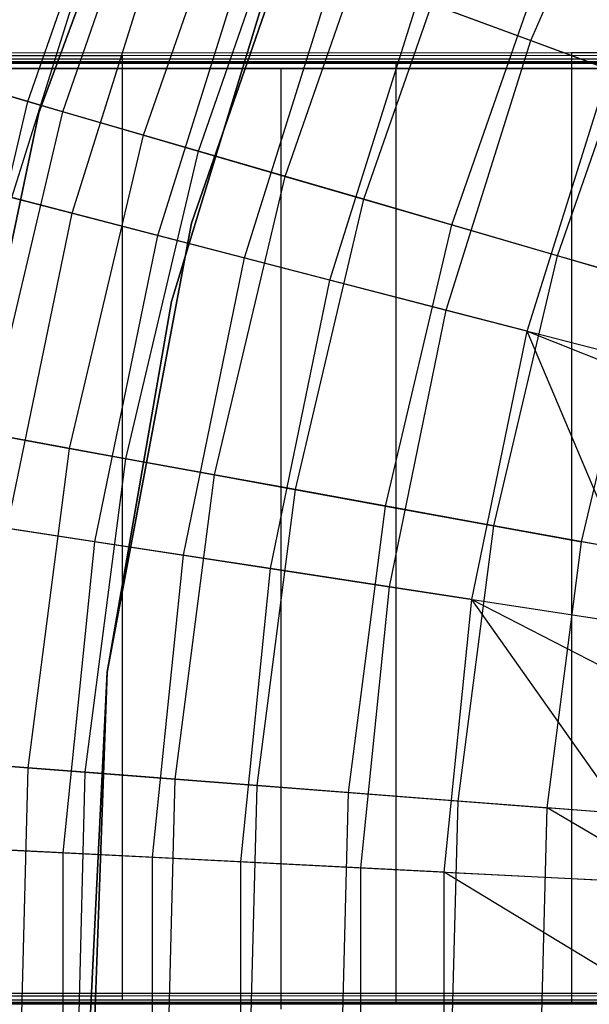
# Model space of a CAD drawing. Extents: x 0.1 to 16.1, y -7 to 7.
# Tile 28 of 108: x 5.4 to 5.9, y 0 to 0.8. Entities that reach past the tile are written whole.
import ezdxf

# ---------------------------------------------------------------- set-up
doc = ezdxf.new("R2010")
doc.units = 0
doc.header["$LTSCALE"] = 2.54
doc.layers.get('0').update_dxf_attribs({"color": 13, "linetype": 'CONTINUOUS'})

# ---------------------------------------------------------------- blocks, each defined once
blk = doc.blocks.new('DROPS_WOOD_C_PM_STL')
at = {"color": 0}
for p, q in [((5.43777, 0.7623, 213.10308), (5.57691, 1.13889, 213.10308)), ((5.57691, 1.13889, 220.70308), (5.43777, 0.7623, 220.70308)), ((5.43777, 0.7623, 213.10308), (5.57691, 1.13889, 213.10308)), ((5.57691, 1.13889, 220.70308), (5.43777, 0.7623, 220.70308)), ((5.42841, 0.77184, 6.15647), (5.52182, 1.04039, 6.15647)), ((5.42841, 0.77184, 6.15647), (5.52182, 1.04039, 6.15647)), ((5.85614, 0.82363, 3.24614), (5.95087, 1.04439, 3.24614)), ((5.85614, 0.82363, 3.24614), (5.95087, 1.04439, 3.24614)), ((5.69507, 1.03544, 213.10308), (5.56739, 0.66842, 213.10308)), ((5.56739, 0.66842, 220.70308), (5.69507, 1.03544, 220.70308)), ((5.56739, 0.66842, 220.70308), (5.69507, 1.03544, 220.70308)), ((5.69507, 1.03544, 213.10308), (5.56739, 0.66842, 213.10308)), ((5.45808, 0.7632, 4.05202), (5.55045, 1.02874, 4.05202)), ((5.45808, 0.7632, 4.05202), (5.55045, 1.02874, 4.05202)), ((5.52669, 0.74323, 6.46962), (5.61664, 1.00183, 6.46962)), ((5.52669, 0.74323, 6.46962), (5.61664, 1.00183, 6.46962)), ((5.57339, 0.72964, 3.78919), (5.6617, 0.9835, 3.78919)), ((5.57339, 0.72964, 3.78919), (5.6617, 0.9835, 3.78919)), ((5.41463, 0.69011, 6.5038), (5.49812, 0.95622, 6.5038)), ((5.41463, 0.69011, 6.5038), (5.49812, 0.95622, 6.5038)), ((5.64714, 0.70817, 6.77425), (5.73285, 0.95457, 6.77425)), ((5.64714, 0.70817, 6.77425), (5.73285, 0.95457, 6.77425)), ((5.46592, 0.67683, 3.74483), (5.5478, 0.93782, 3.74483)), ((5.46592, 0.67683, 3.74483), (5.5478, 0.93782, 3.74483)), ((5.71413, 0.68867, 3.54016), (5.79748, 0.92828, 3.54016)), ((5.71413, 0.68867, 3.54016), (5.79748, 0.92828, 3.54016)), ((5.53884, 0.65795, 6.81545), (5.61845, 0.91166, 6.81545)), ((5.53884, 0.65795, 6.81545), (5.61845, 0.91166, 6.81545)), ((5.64375, 0.90813, 213.38308), (5.55062, 0.60186, 213.38308)), ((5.55062, 0.60186, 213.30308), (5.64375, 0.90813, 213.30308)), ((5.64375, 0.90813, 213.38308), (5.55062, 0.60186, 213.38308)), ((5.55062, 0.60186, 213.30308), (5.64375, 0.90813, 213.30308)), ((5.64375, 0.90813, 220.70308), (5.55062, 0.60186, 220.70308)), ((5.78909, 0.66685, 7.06866), (5.8698, 0.89887, 7.06866)), ((5.78909, 0.66685, 7.06866), (5.8698, 0.89887, 7.06866)), ((5.61259, 0.63886, 3.48698), (5.68988, 0.8852, 3.48698)), ((5.61259, 0.63886, 3.48698), (5.68988, 0.8852, 3.48698)), ((5.68988, 0.8852, 3.48698), (5.85614, 0.82363, 3.24614)), ((5.68988, 0.8852, 3.48698), (5.85614, 0.82363, 3.24614)), ((5.8788, 0.64074, 3.3076), (5.95635, 0.86367, 3.3076)), ((5.8788, 0.64074, 3.3076), (5.95635, 0.86367, 3.3076)), ((5.68524, 0.62005, 7.11665), (5.76026, 0.85914, 7.11665)), ((5.68524, 0.62005, 7.11665), (5.76026, 0.85914, 7.11665)), ((5.92277, 0.79895, 7.40571), (5.76026, 0.85914, 7.11665)), ((5.92277, 0.79895, 7.40571), (5.76026, 0.85914, 7.11665)), ((5.78422, 0.59442, 3.24614), (5.85614, 0.82363, 3.24614)), ((5.78422, 0.59442, 3.24614), (5.85614, 0.82363, 3.24614)), ((5.85614, 0.82363, 3.24614), (6.0448, 0.75376, 3.02487)), ((5.85614, 0.82363, 3.24614), (6.0448, 0.75376, 3.02487)), ((4.96171, 0.8133, 29.99969), (5.8907, 0.81347, 29.67233)), ((4.96171, 0.8133, 29.99969), (5.8907, 0.81347, 29.67233)), ((5.8907, 0.81347, 29.67233), (6.85287, 0.81358, 29.46161)), ((5.8907, 0.81347, 29.67233), (6.85287, 0.81358, 29.46161)), ((5.8907, 0.81347, 29.67233), (5.8907, 0.01347, 29.67192)), ((5.8907, 0.81347, 29.67233), (5.8907, 0.01347, 29.67192)), ((5.8907, 0.80554, 45.06154), (4.96171, 0.80571, 44.73418)), ((5.8907, 0.80554, 45.06154), (4.96171, 0.80571, 44.73418)), ((5.01582, 0.81083, 34.79579), (5.50885, 0.81108, 34.30276)), ((5.01582, 0.81083, 34.79579), (5.50885, 0.81108, 34.30276)), ((5.50885, 0.80792, 40.43111), (5.01582, 0.80818, 39.93809)), ((5.50885, 0.80792, 40.43111), (5.01582, 0.80818, 39.93809)), ((5.08, 0.80445, 17.15506), (5.74128, 0.80445, 16.82578)), ((5.74128, 0.80445, 27.87664), (5.08, 0.80445, 27.54736)), ((5.74128, 0.80445, 27.87664), (5.08, 0.80445, 27.54736)), ((5.08, 0.80445, 17.15506), (5.74128, 0.80445, 16.82578)), ((5.50885, 0.81108, 34.30276), (6.08, 0.81129, 33.90284)), ((5.50885, 0.81108, 34.30276), (6.08, 0.81129, 33.90284)), ((5.50885, 0.01108, 34.30235), (5.50885, 0.81108, 34.30276)), ((5.50885, 0.01108, 34.30235), (5.50885, 0.81108, 34.30276)), ((6.08, 0.80772, 40.83104), (5.50885, 0.80792, 40.43111)), ((5.50885, 0.00792, 40.4307), (5.50885, 0.80792, 40.43111)), ((6.08, 0.80772, 40.83104), (5.50885, 0.80792, 40.43111)), ((5.50885, 0.00792, 40.4307), (5.50885, 0.80792, 40.43111)), ((5.74128, 0.80445, 16.82578), (5.74128, 0.00445, 16.82578)), ((5.74128, 0.80445, 16.82578), (6.43802, 0.80445, 16.58025)), ((5.74128, 0.80445, 16.82578), (5.74128, 0.00445, 16.82578)), ((6.43802, 0.80445, 28.12216), (5.74128, 0.80445, 27.87664)), ((5.74128, 0.80445, 27.87664), (5.74128, 0.00445, 27.87664)), ((5.74128, 0.80445, 27.87664), (5.74128, 0.00445, 27.87664)), ((6.43802, 0.80445, 28.12216), (5.74128, 0.80445, 27.87664)), ((5.74128, 0.80445, 16.82578), (6.43802, 0.80445, 16.58025)), ((6.85287, 0.80543, 45.27226), (5.8907, 0.80554, 45.06154)), ((5.8907, 0.80554, 45.06154), (5.8907, 0.00554, 45.06113)), ((5.8907, 0.80554, 45.06154), (5.8907, 0.00554, 45.06113)), ((6.85287, 0.80543, 45.27226), (5.8907, 0.80554, 45.06154)), ((5.35322, 0.8, 35.18268), (5.64353, 0.8, 34.86422)), ((5.64353, 0.8, 39.8896), (5.35322, 0.8, 39.57114)), ((5.64353, 0.8, 39.8896), (5.35322, 0.8, 39.57114)), ((5.35322, 0.8, 35.18268), (5.64353, 0.8, 34.86422)), ((5.64353, 0.8, 34.86422), (5.64353, 0, 34.86422)), ((5.64353, 0.8, 34.86422), (5.97078, 0.8, 34.58385)), ((5.64353, 0.8, 34.86422), (5.64353, 0, 34.86422)), ((5.97078, 0.8, 40.16997), (5.64353, 0.8, 39.8896)), ((5.64353, 0.8, 39.8896), (5.64353, 0, 39.8896)), ((5.64353, 0.8, 39.8896), (5.64353, 0, 39.8896)), ((5.97078, 0.8, 40.16997), (5.64353, 0.8, 39.8896)), ((5.64353, 0.8, 34.86422), (5.97078, 0.8, 34.58385)), ((5.85301, 0.57661, 7.40571), (5.92277, 0.79895, 7.40571)), ((5.85301, 0.57661, 7.40571), (5.92277, 0.79895, 7.40571)), ((5.35285, 0.79383, 5.83655), (5.42841, 0.77184, 6.15647)), ((5.35285, 0.79383, 5.83655), (5.42841, 0.77184, 6.15647)), ((5.45808, 0.7632, 4.05202), (5.36944, 0.789, 4.32583)), ((5.45808, 0.7632, 4.05202), (5.36944, 0.789, 4.32583)), ((5.3631, 0.49511, 6.15647), (5.42841, 0.77184, 6.15647)), ((5.3631, 0.49511, 6.15647), (5.42841, 0.77184, 6.15647)), ((5.42841, 0.77184, 6.15647), (5.52669, 0.74323, 6.46962)), ((5.42841, 0.77184, 6.15647), (5.52669, 0.74323, 6.46962)), ((5.35493, 0.36946, 213.10308), (5.43777, 0.7623, 213.10308)), ((5.43777, 0.7623, 220.70308), (5.35493, 0.36946, 220.70308)), ((5.35493, 0.36946, 213.10308), (5.43777, 0.7623, 213.10308)), ((5.43777, 0.7623, 220.70308), (5.35493, 0.36946, 220.70308)), ((5.39351, 0.48957, 4.05202), (5.45808, 0.7632, 4.05202)), ((5.39351, 0.48957, 4.05202), (5.45808, 0.7632, 4.05202)), ((5.43777, 0.7623, 213.10308), (5.43777, 0.7623, 220.70308)), ((5.43777, 0.7623, 213.10308), (5.43777, 0.7623, 220.70308)), ((5.57339, 0.72964, 3.78919), (5.45808, 0.7632, 4.05202)), ((5.57339, 0.72964, 3.78919), (5.45808, 0.7632, 4.05202)), ((5.4638, 0.47676, 6.46962), (5.52669, 0.74323, 6.46962)), ((5.4638, 0.47676, 6.46962), (5.52669, 0.74323, 6.46962)), ((5.52669, 0.74323, 6.46962), (5.64714, 0.70817, 6.77425)), ((5.52669, 0.74323, 6.46962), (5.64714, 0.70817, 6.77425)), ((5.51166, 0.46804, 3.78919), (5.57339, 0.72964, 3.78919)), ((5.51166, 0.46804, 3.78919), (5.57339, 0.72964, 3.78919)), ((5.71413, 0.68867, 3.54016), (5.57339, 0.72964, 3.78919)), ((5.71413, 0.68867, 3.54016), (5.57339, 0.72964, 3.78919)), ((5.34577, 0.70794, 4.01692), (5.46592, 0.67683, 3.74483)), ((5.34577, 0.70794, 4.01692), (5.46592, 0.67683, 3.74483)), ((5.58722, 0.45427, 6.77425), (5.64714, 0.70817, 6.77425)), ((5.58722, 0.45427, 6.77425), (5.64714, 0.70817, 6.77425)), ((5.64714, 0.70817, 6.77425), (5.78909, 0.66685, 7.06866)), ((5.64714, 0.70817, 6.77425), (5.78909, 0.66685, 7.06866)), ((5.53884, 0.65795, 6.81545), (5.41463, 0.69011, 6.5038)), ((5.53884, 0.65795, 6.81545), (5.41463, 0.69011, 6.5038)), ((5.65586, 0.44176, 3.54016), (5.71413, 0.68867, 3.54016)), ((5.65586, 0.44176, 3.54016), (5.71413, 0.68867, 3.54016)), ((5.8788, 0.64074, 3.3076), (5.71413, 0.68867, 3.54016)), ((5.8788, 0.64074, 3.3076), (5.71413, 0.68867, 3.54016)), ((5.41085, 0.4089, 3.74483), (5.46592, 0.67683, 3.74483)), ((5.41085, 0.4089, 3.74483), (5.46592, 0.67683, 3.74483)), ((5.46592, 0.67683, 3.74483), (5.61259, 0.63886, 3.48698)), ((5.46592, 0.67683, 3.74483), (5.61259, 0.63886, 3.48698)), ((5.56739, 0.66842, 213.10308), (5.49583, 0.28647, 213.10308)), ((5.49583, 0.28647, 220.70308), (5.56739, 0.66842, 220.70308)), ((5.49583, 0.28647, 220.70308), (5.56739, 0.66842, 220.70308)), ((5.56739, 0.66842, 213.10308), (5.49583, 0.28647, 213.10308)), ((5.56739, 0.66842, 220.70308), (5.56739, 0.66842, 213.10308)), ((5.56739, 0.66842, 220.70308), (5.56739, 0.66842, 213.10308)), ((5.73267, 0.42776, 7.06866), (5.78909, 0.66685, 7.06866)), ((5.73267, 0.42776, 7.06866), (5.78909, 0.66685, 7.06866)), ((5.78909, 0.66685, 7.06866), (5.95175, 0.6195, 7.35122)), ((5.78909, 0.66685, 7.06866), (5.95175, 0.6195, 7.35122)), ((5.48532, 0.39749, 6.81545), (5.53884, 0.65795, 6.81545)), ((5.48532, 0.39749, 6.81545), (5.53884, 0.65795, 6.81545)), ((5.68524, 0.62005, 7.11665), (5.53884, 0.65795, 6.81545)), ((5.68524, 0.62005, 7.11665), (5.53884, 0.65795, 6.81545)), ((5.56062, 0.38596, 3.48698), (5.61259, 0.63886, 3.48698)), ((5.56062, 0.38596, 3.48698), (5.61259, 0.63886, 3.48698)), ((5.61259, 0.63886, 3.48698), (5.78422, 0.59442, 3.24614)), ((5.61259, 0.63886, 3.48698), (5.78422, 0.59442, 3.24614)), ((5.82459, 0.41101, 3.3076), (5.8788, 0.64074, 3.3076)), ((5.82459, 0.41101, 3.3076), (5.8788, 0.64074, 3.3076)), ((6.06564, 0.58635, 3.09397), (5.8788, 0.64074, 3.3076)), ((6.06564, 0.58635, 3.09397), (5.8788, 0.64074, 3.3076)), ((5.6348, 0.37459, 7.11665), (5.68524, 0.62005, 7.11665)), ((5.6348, 0.37459, 7.11665), (5.68524, 0.62005, 7.11665)), ((5.85301, 0.57661, 7.40571), (5.68524, 0.62005, 7.11665)), ((5.85301, 0.57661, 7.40571), (5.68524, 0.62005, 7.11665)), ((5.89933, 0.39739, 7.35122), (5.95175, 0.6195, 7.35122)), ((5.89933, 0.39739, 7.35122), (5.95175, 0.6195, 7.35122)), ((5.55062, 0.60186, 213.38308), (5.49583, 0.28647, 213.38308)), ((5.49583, 0.28647, 213.30308), (5.55062, 0.60186, 213.30308)), ((5.55062, 0.60186, 213.38308), (5.49583, 0.28647, 213.38308)), ((5.49583, 0.28647, 213.30308), (5.55062, 0.60186, 213.30308)), ((5.55062, 0.60186, 220.70308), (5.49583, 0.28647, 220.70308)), ((5.55062, 0.60186, 213.38308), (5.55062, 0.60186, 213.30308)), ((5.55062, 0.60186, 213.38308), (5.55062, 0.60186, 213.30308)), ((5.73586, 0.35911, 3.24614), (5.78422, 0.59442, 3.24614)), ((5.73586, 0.35911, 3.24614), (5.78422, 0.59442, 3.24614)), ((5.78422, 0.59442, 3.24614), (5.97899, 0.54399, 3.02487)), ((5.78422, 0.59442, 3.24614), (5.97899, 0.54399, 3.02487)), ((5.8061, 0.34835, 7.40571), (5.85301, 0.57661, 7.40571)), ((5.8061, 0.34835, 7.40571), (5.85301, 0.57661, 7.40571)), ((5.85301, 0.57661, 7.40571), (6.03518, 0.504, 7.68103)), ((5.98933, 0.25385, 7.68103), (5.85301, 0.57661, 7.40571)), ((5.98933, 0.25385, 7.68103), (5.85301, 0.57661, 7.40571)), ((5.85301, 0.57661, 7.40571), (6.03518, 0.504, 7.68103)), ((5.3631, 0.49511, 6.15647), (5.4638, 0.47676, 6.46962)), ((5.3631, 0.49511, 6.15647), (5.4638, 0.47676, 6.46962)), ((5.51166, 0.46804, 3.78919), (5.39351, 0.48957, 4.05202)), ((5.51166, 0.46804, 3.78919), (5.39351, 0.48957, 4.05202)), ((5.42864, 0.20523, 6.46962), (5.4638, 0.47676, 6.46962)), ((5.42864, 0.20523, 6.46962), (5.4638, 0.47676, 6.46962)), ((5.4638, 0.47676, 6.46962), (5.58722, 0.45427, 6.77425)), ((5.4638, 0.47676, 6.46962), (5.58722, 0.45427, 6.77425)), ((5.47715, 0.20148, 3.78919), (5.51166, 0.46804, 3.78919)), ((5.47715, 0.20148, 3.78919), (5.51166, 0.46804, 3.78919)), ((5.65586, 0.44176, 3.54016), (5.51166, 0.46804, 3.78919)), ((5.65586, 0.44176, 3.54016), (5.51166, 0.46804, 3.78919)), ((5.55372, 0.19555, 6.77425), (5.58722, 0.45427, 6.77425)), ((5.55372, 0.19555, 6.77425), (5.58722, 0.45427, 6.77425)), ((5.58722, 0.45427, 6.77425), (5.73267, 0.42776, 7.06866)), ((5.58722, 0.45427, 6.77425), (5.73267, 0.42776, 7.06866)), ((5.62329, 0.19016, 3.54016), (5.65586, 0.44176, 3.54016)), ((5.62329, 0.19016, 3.54016), (5.65586, 0.44176, 3.54016)), ((5.82459, 0.41101, 3.3076), (5.65586, 0.44176, 3.54016)), ((5.82459, 0.41101, 3.3076), (5.65586, 0.44176, 3.54016)), ((5.70112, 0.18414, 7.06866), (5.73267, 0.42776, 7.06866)), ((5.70112, 0.18414, 7.06866), (5.73267, 0.42776, 7.06866)), ((5.73267, 0.42776, 7.06866), (5.89933, 0.39739, 7.35122)), ((5.73267, 0.42776, 7.06866), (5.89933, 0.39739, 7.35122)), ((5.48532, 0.39749, 6.81545), (5.35849, 0.41692, 6.5038)), ((5.48532, 0.39749, 6.81545), (5.35849, 0.41692, 6.5038)), ((5.79428, 0.17693, 3.3076), (5.82459, 0.41101, 3.3076)), ((5.79428, 0.17693, 3.3076), (5.82459, 0.41101, 3.3076)), ((6.01603, 0.37612, 3.09397), (5.82459, 0.41101, 3.3076)), ((6.01603, 0.37612, 3.09397), (5.82459, 0.41101, 3.3076)), ((5.41085, 0.4089, 3.74483), (5.56062, 0.38596, 3.48698)), ((5.41085, 0.4089, 3.74483), (5.56062, 0.38596, 3.48698)), ((5.45842, 0.13295, 6.81545), (5.48532, 0.39749, 6.81545)), ((5.45842, 0.13295, 6.81545), (5.48532, 0.39749, 6.81545)), ((5.6348, 0.37459, 7.11665), (5.48532, 0.39749, 6.81545)), ((5.6348, 0.37459, 7.11665), (5.48532, 0.39749, 6.81545)), ((5.87003, 0.17107, 7.35122), (5.89933, 0.39739, 7.35122)), ((5.87003, 0.17107, 7.35122), (5.89933, 0.39739, 7.35122)), ((6.08629, 0.36332, 7.62033), (5.89933, 0.39739, 7.35122)), ((6.08629, 0.36332, 7.62033), (5.89933, 0.39739, 7.35122)), ((5.53449, 0.12909, 3.48698), (5.56062, 0.38596, 3.48698)), ((5.53449, 0.12909, 3.48698), (5.56062, 0.38596, 3.48698)), ((5.56062, 0.38596, 3.48698), (5.73586, 0.35911, 3.24614)), ((5.56062, 0.38596, 3.48698), (5.73586, 0.35911, 3.24614)), ((5.60945, 0.12529, 7.11665), (5.6348, 0.37459, 7.11665)), ((5.60945, 0.12529, 7.11665), (5.6348, 0.37459, 7.11665)), ((5.8061, 0.34835, 7.40571), (5.6348, 0.37459, 7.11665)), ((5.8061, 0.34835, 7.40571), (5.6348, 0.37459, 7.11665)), ((5.71156, 0.12011, 3.24614), (5.73586, 0.35911, 3.24614)), ((5.71156, 0.12011, 3.24614), (5.73586, 0.35911, 3.24614)), ((5.73586, 0.35911, 3.24614), (5.93473, 0.32864, 3.02487)), ((5.73586, 0.35911, 3.24614), (5.93473, 0.32864, 3.02487)), ((5.78253, 0.11651, 7.40571), (5.8061, 0.34835, 7.40571)), ((5.78253, 0.11651, 7.40571), (5.8061, 0.34835, 7.40571)), ((5.8061, 0.34835, 7.40571), (5.98933, 0.25385, 7.68103)), ((5.97668, 0.10667, 7.68103), (5.8061, 0.34835, 7.40571)), ((5.97668, 0.10667, 7.68103), (5.8061, 0.34835, 7.40571)), ((5.8061, 0.34835, 7.40571), (5.98933, 0.25385, 7.68103)), ((5.49583, 0.28647, 213.38308), (5.48021, -0.03327, 213.38308)), ((5.48021, -0.03327, 213.30308), (5.49583, 0.28647, 213.30308)), ((5.49583, 0.28647, 213.38308), (5.48021, -0.03327, 213.38308)), ((5.48021, -0.03327, 213.30308), (5.49583, 0.28647, 213.30308)), ((5.49583, 0.28647, 220.70308), (5.48021, -0.03327, 220.70308)), ((5.49583, 0.28647, 213.10308), (5.482, -0.10188, 213.10308)), ((5.482, -0.10188, 220.70308), (5.49583, 0.28647, 220.70308)), ((5.482, -0.10188, 220.70308), (5.49583, 0.28647, 220.70308)), ((5.49583, 0.28647, 213.10308), (5.482, -0.10188, 213.10308)), ((5.49583, 0.28647, 220.70308), (5.49583, 0.28647, 213.10308)), ((5.49583, 0.28647, 220.70308), (5.49583, 0.28647, 213.10308)), ((5.49583, 0.28647, 213.38308), (5.49583, 0.28647, 213.30308)), ((5.49583, 0.28647, 213.38308), (5.49583, 0.28647, 213.30308)), ((5.32659, 0.21313, 6.15647), (5.42864, 0.20523, 6.46962)), ((5.32659, 0.21313, 6.15647), (5.42864, 0.20523, 6.46962)), ((5.47715, 0.20148, 3.78919), (5.35741, 0.21075, 4.05202)), ((5.47715, 0.20148, 3.78919), (5.35741, 0.21075, 4.05202)), ((5.4216, -0.06847, 6.46962), (5.42864, 0.20523, 6.46962)), ((5.4216, -0.06847, 6.46962), (5.42864, 0.20523, 6.46962)), ((5.42864, 0.20523, 6.46962), (5.55372, 0.19555, 6.77425)), ((5.42864, 0.20523, 6.46962), (5.55372, 0.19555, 6.77425)), ((5.47022, -0.06722, 3.78919), (5.47715, 0.20148, 3.78919)), ((5.47022, -0.06722, 3.78919), (5.47715, 0.20148, 3.78919)), ((5.62329, 0.19016, 3.54016), (5.47715, 0.20148, 3.78919)), ((5.62329, 0.19016, 3.54016), (5.47715, 0.20148, 3.78919)), ((5.547, -0.06524, 6.77425), (5.55372, 0.19555, 6.77425)), ((5.547, -0.06524, 6.77425), (5.55372, 0.19555, 6.77425)), ((5.55372, 0.19555, 6.77425), (5.70112, 0.18414, 7.06866)), ((5.55372, 0.19555, 6.77425), (5.70112, 0.18414, 7.06866)), ((5.61676, -0.06344, 3.54016), (5.62329, 0.19016, 3.54016)), ((5.61676, -0.06344, 3.54016), (5.62329, 0.19016, 3.54016)), ((5.79428, 0.17693, 3.3076), (5.62329, 0.19016, 3.54016)), ((5.79428, 0.17693, 3.3076), (5.62329, 0.19016, 3.54016)), ((5.6948, -0.06143, 7.06866), (5.70112, 0.18414, 7.06866)), ((5.6948, -0.06143, 7.06866), (5.70112, 0.18414, 7.06866)), ((5.70112, 0.18414, 7.06866), (5.87003, 0.17107, 7.35122)), ((5.70112, 0.18414, 7.06866), (5.87003, 0.17107, 7.35122)), ((5.7882, -0.05903, 3.3076), (5.79428, 0.17693, 3.3076)), ((5.7882, -0.05903, 3.3076), (5.79428, 0.17693, 3.3076)), ((5.98829, 0.16191, 3.09397), (5.79428, 0.17693, 3.3076)), ((5.98829, 0.16191, 3.09397), (5.79428, 0.17693, 3.3076)), ((5.86415, -0.05707, 7.35122), (5.87003, 0.17107, 7.35122)), ((5.86415, -0.05707, 7.35122), (5.87003, 0.17107, 7.35122)), ((6.0595, 0.1564, 7.62033), (5.87003, 0.17107, 7.35122)), ((6.0595, 0.1564, 7.62033), (5.87003, 0.17107, 7.35122)), ((6.05442, 0.06241, 7.62033), (5.87003, 0.17107, 7.35122)), ((6.05442, 0.06241, 7.62033), (5.87003, 0.17107, 7.35122)), ((5.45842, 0.13295, 6.81545), (5.33027, 0.13945, 6.5038)), ((5.45842, 0.13295, 6.81545), (5.33027, 0.13945, 6.5038)), ((5.38318, 0.13677, 3.74483), (5.53449, 0.12909, 3.48698)), ((5.38318, 0.13677, 3.74483), (5.53449, 0.12909, 3.48698)), ((5.45842, -0.13295, 6.81545), (5.45842, 0.13295, 6.81545)), ((5.60945, 0.12529, 7.11665), (5.45842, 0.13295, 6.81545)), ((5.45842, -0.13295, 6.81545), (5.45842, 0.13295, 6.81545)), ((5.60945, 0.12529, 7.11665), (5.45842, 0.13295, 6.81545)), ((5.53449, -0.12909, 3.48698), (5.53449, 0.12909, 3.48698)), ((5.53449, 0.12909, 3.48698), (5.71156, 0.12011, 3.24614)), ((5.53449, 0.12909, 3.48698), (5.71156, 0.12011, 3.24614)), ((5.53449, -0.12909, 3.48698), (5.53449, 0.12909, 3.48698)), ((5.60945, -0.12529, 7.11665), (5.60945, 0.12529, 7.11665)), ((5.78253, 0.11651, 7.40571), (5.60945, 0.12529, 7.11665)), ((5.60945, -0.12529, 7.11665), (5.60945, 0.12529, 7.11665)), ((5.78253, 0.11651, 7.40571), (5.60945, 0.12529, 7.11665)), ((5.71156, -0.12011, 3.24614), (5.71156, 0.12011, 3.24614)), ((5.71156, 0.12011, 3.24614), (5.91249, 0.10992, 3.02487)), ((5.71156, 0.12011, 3.24614), (5.91249, 0.10992, 3.02487)), ((5.71156, -0.12011, 3.24614), (5.71156, 0.12011, 3.24614)), ((5.78253, -0.11651, 7.40571), (5.78253, 0.11651, 7.40571)), ((5.78253, 0.11651, 7.40571), (5.97668, 0.10667, 7.68103)), ((5.78253, -0.11651, 7.40571), (5.78253, 0.11651, 7.40571)), ((5.97398, 0, 7.68103), (5.78253, 0.11651, 7.40571)), ((5.97398, 0, 7.68103), (5.78253, 0.11651, 7.40571)), ((5.78253, 0.11651, 7.40571), (5.97668, 0.10667, 7.68103)), ((4.96171, 0.0133, 29.99928), (5.8907, 0.01347, 29.67192)), ((4.96171, 0.0133, 29.99928), (5.8907, 0.01347, 29.67192)), ((5.50885, 0.01108, 34.30235), (5.01582, 0.01083, 34.79537)), ((5.50885, 0.01108, 34.30235), (5.01582, 0.01083, 34.79537)), ((6.08, 0.01129, 33.90242), (5.50885, 0.01108, 34.30235)), ((6.08, 0.01129, 33.90242), (5.50885, 0.01108, 34.30235)), ((5.8907, 0.01347, 29.67192), (6.85287, 0.01358, 29.4612)), ((5.8907, 0.01347, 29.67192), (6.85287, 0.01358, 29.4612)), ((5.8907, 0.00554, 45.06113), (4.96171, 0.00571, 44.73377)), ((5.8907, 0.00554, 45.06113), (4.96171, 0.00571, 44.73377)), ((5.01582, 0.00818, 39.93767), (5.50885, 0.00792, 40.4307)), ((5.01582, 0.00818, 39.93767), (5.50885, 0.00792, 40.4307)), ((5.74128, 0.00445, 16.82578), (5.08, 0.00445, 17.15506)), ((5.08, 0.00445, 27.54736), (5.74128, 0.00445, 27.87664)), ((5.74128, 0.00445, 16.82578), (5.08, 0.00445, 17.15506)), ((5.08, 0.00445, 27.54736), (5.74128, 0.00445, 27.87664)), ((5.50885, 0.00792, 40.4307), (6.08, 0.00772, 40.83062)), ((5.50885, 0.00792, 40.4307), (6.08, 0.00772, 40.83062)), ((6.43802, 0.00445, 16.58025), (5.74128, 0.00445, 16.82578)), ((5.74128, 0.00445, 27.87664), (6.43802, 0.00445, 28.12216)), ((6.43802, 0.00445, 16.58025), (5.74128, 0.00445, 16.82578)), ((5.74128, 0.00445, 27.87664), (6.43802, 0.00445, 28.12216)), ((6.85287, 0.00543, 45.27184), (5.8907, 0.00554, 45.06113)), ((6.85287, 0.00543, 45.27184), (5.8907, 0.00554, 45.06113))]:
    blk.add_line(p, q, dxfattribs=at)

msp = doc.modelspace()

# ---------------------------------------------------------------- block references
at = {"color": 0}
msp.add_blockref('DROPS_WOOD_C_PM_STL', (0, 0), dxfattribs=at)

doc.saveas('drawing.dxf')
